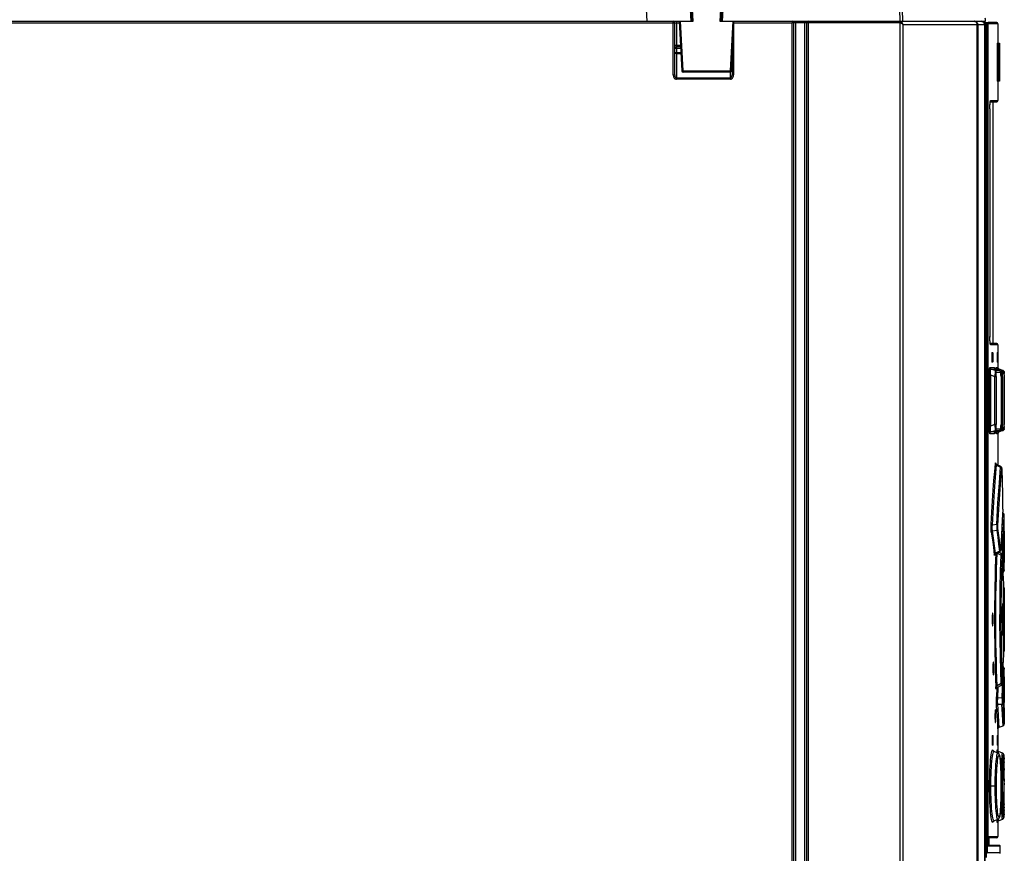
# Model space of a CAD drawing. Extents: x 0 to 420, y 0 to 297.
# Tile 15 of 47: x 179 to 210, y 178 to 204. Entities that reach past the tile are written whole.
import ezdxf

# ---------------------------------------------------------------- set-up
doc = ezdxf.new("R2010")
doc.units = 0
doc.header["$LTSCALE"] = 23.1
doc.layers.get('0').update_dxf_attribs({"linetype": 'CONTINUOUS'})
doc.layers.add('ROUNDS', color=7, linetype='CONTINUOUS')

msp = doc.modelspace()

# ---------------------------------------------------------------- linework, layer by layer
at = {"color": 9, "linetype": 'CONTINUOUS'}
for p, q in [((199.595, 210.968), (199.957, 204.067)), ((200.037, 204.067), (199.68, 210.868)), ((201.233, 210.868), (200.877, 204.067)), ((200.957, 204.067), (201.318, 210.968)), ((199.407, 204.017), (199.407, 204.067)), ((199.718, 202.507), (199.636, 204.067)), ((201.277, 204.067), (201.195, 202.507)), ((201.311, 204.017), (203.147, 204.017)), ((203.147, 204.067), (203.147, 204.017)), ((203.247, 204.017), (203.247, 204.067)), ((203.547, 204.017), (203.547, 204.067)), ((203.647, 204.017), (203.647, 204.067)), ((206.517, 204.017), (206.517, 204.067)), ((206.54, 204.064), (206.528, 204.066)), ((201.307, 203.921), (201.307, 202.387)), ((208.978, 203.981), (208.979, 203.967)), ((209.192, 203.982), (209.193, 203.967)), ((209.617, 203.987), (209.305, 203.987)), ((209.598, 202.183), (209.598, 203.383)), ((209.648, 202.183), (209.648, 203.383)), ((199.718, 202.507), (199.718, 202.467)), ((199.718, 202.507), (201.195, 202.507)), ((201.195, 202.467), (201.195, 202.507)), ((209.371, 201.508), (209.373, 201.527)), ((209.387, 201.577), (209.617, 201.577)), ((209.363, 201.366), (209.364, 201.396)), ((209.363, 201.317), (209.363, 201.351)), ((209.363, 201.317), (209.363, 201.317)), ((209.364, 201.396), (209.365, 201.424)), ((209.366, 201.437), (209.367, 201.452)), ((209.367, 201.469), (209.37, 201.492)), ((209.367, 201.452), (209.367, 201.469)), ((209.37, 201.501), (209.371, 201.508)), ((209.363, 194.141), (209.363, 194.157)), ((209.363, 194.157), (209.363, 194.157)), ((209.363, 194.137), (209.363, 194.141)), ((209.364, 194.077), (209.363, 194.103)), ((209.365, 194.061), (209.364, 194.077)), ((209.365, 194.057), (209.365, 194.061)), ((209.367, 194.004), (209.366, 194.029)), ((209.369, 193.983), (209.367, 194.004)), ((209.373, 193.946), (209.37, 193.973)), ((209.375, 193.935), (209.373, 193.946)), ((209.38, 193.909), (209.376, 193.93)), ((209.387, 193.897), (209.38, 193.909)), ((209.617, 193.897), (209.387, 193.897)), ((209.462, 193.617), (209.442, 193.617)), ((209.603, 193.617), (209.59, 193.617)), ((209.366, 193.188), (209.507, 193.188)), ((209.442, 193.397), (209.462, 193.397)), ((209.507, 193.188), (209.512, 193.165)), ((209.507, 193.188), (209.512, 193.176)), ((209.512, 193.176), (209.513, 193.164)), ((209.512, 193.165), (209.526, 193.145)), ((209.567, 193.189), (209.614, 193.189)), ((209.59, 193.397), (209.603, 193.397)), ((209.614, 193.189), (209.614, 193.176)), ((209.614, 193.189), (209.619, 193.165)), ((209.619, 193.165), (209.633, 193.145)), ((209.342, 192.953), (209.342, 191.34)), ((209.342, 192.953), (209.381, 192.953)), ((209.381, 192.953), (209.381, 191.34)), ((209.381, 192.953), (209.518, 192.904)), ((209.518, 191.389), (209.518, 192.904)), ((209.518, 192.904), (209.558, 192.904)), ((209.526, 193.145), (209.546, 193.132)), ((209.665, 193.088), (209.531, 193.088)), ((209.546, 193.132), (209.546, 193.132)), ((209.558, 192.904), (209.558, 191.389)), ((209.704, 193.032), (209.57, 193.032)), ((209.633, 193.145), (209.653, 193.132)), ((209.653, 193.132), (209.653, 193.132)), ((209.666, 193.088), (209.665, 193.088)), ((209.713, 192.92), (209.713, 192.897)), ((209.713, 192.906), (209.724, 192.902)), ((209.713, 192.897), (209.713, 192.897)), ((209.724, 191.391), (209.724, 192.902)), ((209.724, 192.902), (209.763, 192.902)), ((209.774, 193.088), (209.729, 193.088)), ((209.763, 192.902), (209.763, 191.391)), ((209.813, 193.032), (209.769, 193.032)), ((209.774, 193.088), (209.774, 193.088)), ((209.774, 193.088), (209.794, 193.075)), ((209.794, 193.075), (209.808, 193.055)), ((209.808, 193.055), (209.813, 193.032)), ((209.814, 193.009), (209.814, 193.005)), ((209.814, 192.952), (209.814, 192.94)), ((209.814, 192.932), (209.815, 192.924)), ((209.381, 191.34), (209.342, 191.34)), ((209.518, 191.389), (209.381, 191.34)), ((209.558, 191.389), (209.518, 191.389)), ((209.713, 191.396), (209.713, 191.376)), ((209.713, 191.396), (209.713, 191.396)), ((209.724, 191.391), (209.713, 191.387)), ((209.763, 191.391), (209.724, 191.391)), ((209.814, 191.34), (209.814, 191.333)), ((209.507, 191.105), (209.366, 191.105)), ((209.546, 191.161), (209.526, 191.148)), ((209.531, 191.205), (209.665, 191.205)), ((209.546, 191.161), (209.546, 191.161)), ((209.614, 191.105), (209.567, 191.105)), ((209.57, 191.262), (209.704, 191.262)), ((209.619, 191.129), (209.614, 191.105)), ((209.614, 191.116), (209.614, 191.105)), ((209.653, 191.161), (209.653, 191.161)), ((209.665, 191.205), (209.666, 191.205)), ((209.729, 191.205), (209.774, 191.205)), ((209.769, 191.261), (209.813, 191.261)), ((209.795, 191.218), (209.774, 191.205)), ((209.774, 191.205), (209.774, 191.205)), ((209.808, 191.238), (209.795, 191.218)), ((209.813, 191.261), (209.808, 191.238)), ((209.814, 191.271), (209.813, 191.261)), ((209.814, 191.298), (209.814, 191.285)), ((209.576, 190.115), (209.699, 190.052)), ((209.661, 189.564), (209.699, 190.052)), ((209.743, 189.999), (209.743, 190.001)), ((209.744, 189.977), (209.744, 189.985)), ((209.744, 189.977), (209.744, 189.979)), ((209.617, 188.935), (209.661, 189.564)), ((209.765, 189.216), (209.765, 189.212)), ((209.577, 188.252), (209.617, 188.935)), ((209.774, 188.836), (209.774, 188.835)), ((209.774, 188.836), (209.774, 188.835)), ((209.772, 188.729), (209.752, 188.386)), ((209.763, 188.358), (209.775, 188.58)), ((209.773, 188.733), (209.773, 188.734)), ((209.773, 188.733), (209.773, 188.729)), ((209.775, 188.58), (209.777, 188.608)), ((209.803, 188.307), (209.815, 188.524)), ((209.815, 188.524), (209.817, 188.552)), ((209.577, 188.252), (209.441, 188.234)), ((209.752, 188.386), (209.729, 187.938)), ((209.75, 188.094), (209.763, 188.358)), ((209.789, 188.047), (209.803, 188.307)), ((209.447, 188.056), (209.579, 188.072)), ((209.649, 187.9), (209.618, 188.12)), ((209.729, 187.938), (209.709, 187.485)), ((209.742, 187.93), (209.729, 187.93)), ((209.742, 187.93), (209.75, 188.094)), ((209.781, 187.886), (209.789, 188.047)), ((209.72, 187.735), (209.742, 187.734)), ((209.516, 187.368), (209.514, 187.321)), ((209.664, 187.41), (209.54, 187.349)), ((209.59, 187.354), (209.716, 187.283)), ((209.709, 187.485), (209.708, 187.463)), ((209.709, 187.482), (209.709, 187.485)), ((209.759, 187.275), (209.761, 187.256)), ((209.761, 187.256), (209.761, 187.259)), ((209.817, 187.081), (209.816, 187.056)), ((209.774, 186.947), (209.774, 186.94)), ((209.808, 186.804), (209.809, 186.814)), ((209.808, 186.812), (209.809, 186.813)), ((209.785, 186.624), (209.795, 186.309)), ((209.795, 186.31), (209.795, 186.309)), ((209.795, 186.215), (209.795, 186.219)), ((209.795, 186.215), (209.795, 186.214)), ((209.796, 186.247), (209.796, 186.249)), ((209.812, 185.921), (209.815, 186.139)), ((209.815, 186.139), (209.817, 186.252)), ((209.81, 185.725), (209.812, 185.921)), ((209.772, 185.727), (209.768, 185.727)), ((209.808, 185.501), (209.81, 185.725)), ((209.808, 185.267), (209.808, 185.501)), ((209.787, 185.267), (209.808, 185.267)), ((209.768, 184.807), (209.772, 184.807)), ((209.788, 184.979), (209.788, 184.956)), ((209.795, 184.224), (209.785, 183.909)), ((209.795, 184.319), (209.795, 184.318)), ((209.795, 184.3), (209.795, 184.318)), ((209.795, 184.224), (209.795, 184.227)), ((209.795, 184.224), (209.795, 184.223)), ((209.796, 184.285), (209.796, 184.287)), ((209.716, 183.25), (209.703, 183.659)), ((209.774, 183.593), (209.774, 183.587)), ((209.808, 183.731), (209.807, 183.727)), ((209.807, 183.727), (209.807, 183.709)), ((209.809, 183.719), (209.808, 183.73)), ((209.809, 183.72), (209.808, 183.721)), ((209.757, 183.262), (209.755, 183.283)), ((209.761, 183.274), (209.761, 183.277)), ((209.816, 183.459), (209.816, 183.454)), ((209.816, 183.454), (209.817, 183.452)), ((209.553, 183.102), (209.551, 183.144)), ((209.586, 183.123), (209.576, 182.834)), ((209.716, 183.25), (209.59, 183.179)), ((209.752, 183.115), (209.742, 182.799)), ((209.755, 183.234), (209.752, 183.115)), ((209.742, 182.799), (209.615, 182.795)), ((209.789, 182.488), (209.781, 182.647)), ((209.616, 182.6), (209.742, 182.603)), ((209.796, 182.346), (209.789, 182.488)), ((209.808, 182.13), (209.796, 182.346)), ((209.656, 181.881), (209.647, 182.027)), ((209.777, 181.925), (209.769, 182.076)), ((209.817, 181.981), (209.808, 182.13)), ((209.471, 181.577), (209.451, 181.577)), ((209.604, 181.577), (209.591, 181.577)), ((209.451, 181.357), (209.471, 181.357)), ((209.591, 181.357), (209.604, 181.357)), ((209.608, 181.075), (209.608, 181.07)), ((209.628, 181.062), (209.628, 181.07)), ((209.81, 180.837), (209.81, 180.836)), ((209.811, 180.795), (209.811, 180.772)), ((209.713, 180.484), (209.713, 180.483)), ((209.813, 180.585), (209.813, 180.528)), ((209.716, 180.381), (209.716, 180.375)), ((209.718, 180.268), (209.718, 180.26)), ((209.814, 180.26), (209.815, 180.172)), ((209.569, 180.027), (209.354, 180.027)), ((209.719, 180.144), (209.719, 180.144)), ((209.719, 179.908), (209.719, 179.908)), ((209.764, 180.027), (209.72, 180.027)), ((209.815, 180.12), (209.815, 180.066)), ((209.811, 179.288), (209.811, 179.258)), ((209.812, 179.372), (209.812, 179.344)), ((209.813, 179.467), (209.813, 179.451)), ((209.608, 178.978), (209.606, 178.933)), ((209.608, 178.983), (209.608, 178.978)), ((209.628, 178.987), (209.628, 178.991)), ((209.81, 179.216), (209.809, 179.205)), ((209.305, 178.447), (209.617, 178.447))]:
    msp.add_line(p, q, dxfattribs=at)
at = {"color": 7, "linetype": 'CONTINUOUS'}
for p, q in [((199.997, 204.067), (199.632, 211.029)), ((201.282, 211.029), (200.917, 204.067)), ((198.314, 209.067), (198.577, 204.067)), ((206.4, 208.144), (206.53, 204.067)), ((206.628, 204.067), (206.498, 208.129)), ((160.971, 204.067), (200.037, 204.067)), ((199.596, 204.067), (199.678, 202.505)), ((200.877, 204.067), (209.224, 204.067)), ((201.286, 203.464), (201.311, 204.017)), ((201.317, 204.055), (201.317, 204.067)), ((209.216, 204.027), (209.216, 204.067)), ((209.577, 204.027), (209.305, 204.027)), ((209.617, 203.987), (209.617, 203.383)), ((201.286, 203.464), (201.235, 202.505)), ((209.596, 203.383), (209.596, 202.183)), ((209.596, 203.383), (209.667, 203.383)), ((209.667, 203.383), (209.667, 202.183)), ((201.257, 202.908), (201.257, 202.387)), ((201.195, 202.467), (199.718, 202.467)), ((209.667, 202.183), (209.596, 202.183)), ((209.617, 202.183), (209.617, 201.577)), ((209.375, 201.537), (209.577, 201.537)), ((209.467, 193.937), (209.467, 201.537)), ((209.363, 201.317), (209.363, 194.137)), ((209.577, 193.937), (209.375, 193.937)), ((209.617, 193.897), (209.617, 193.171)), ((209.423, 193.617), (209.423, 193.397)), ((209.426, 193.657), (209.459, 193.657)), ((209.442, 193.617), (209.442, 193.397)), ((209.462, 193.397), (209.462, 193.617)), ((209.59, 193.617), (209.59, 193.397)), ((209.592, 193.657), (209.603, 193.657)), ((209.603, 193.397), (209.603, 193.617)), ((209.459, 193.357), (209.426, 193.357)), ((209.603, 193.357), (209.592, 193.357)), ((209.405, 193.132), (209.546, 193.132)), ((209.531, 193.088), (209.405, 193.132)), ((209.666, 193.088), (209.547, 193.132)), ((209.606, 193.132), (209.653, 193.132)), ((209.729, 193.088), (209.606, 193.132)), ((209.774, 193.088), (209.653, 193.132)), ((209.713, 192.903), (209.713, 191.396)), ((209.814, 193.022), (209.814, 193.027)), ((209.814, 193.016), (209.814, 193.022)), ((209.814, 193.005), (209.814, 193.016)), ((209.814, 192.986), (209.814, 193.005)), ((209.814, 192.94), (209.814, 192.986)), ((209.814, 192.94), (209.815, 191.393)), ((209.814, 191.333), (209.815, 191.393)), ((209.814, 191.3), (209.814, 191.333)), ((209.405, 191.161), (209.531, 191.205)), ((209.546, 191.161), (209.405, 191.161)), ((209.666, 191.205), (209.547, 191.161)), ((209.606, 191.161), (209.729, 191.205)), ((209.653, 191.161), (209.606, 191.161)), ((209.614, 191.111), (209.614, 191.112)), ((209.617, 191.122), (209.617, 190.116)), ((209.774, 191.205), (209.653, 191.161)), ((209.814, 191.269), (209.814, 191.282)), ((209.708, 190.07), (209.574, 190.138)), ((209.744, 189.985), (209.743, 189.999)), ((209.755, 189.601), (209.744, 189.985)), ((209.765, 189.212), (209.755, 189.601)), ((209.774, 188.835), (209.765, 189.212)), ((209.774, 188.816), (209.774, 188.835)), ((209.777, 188.608), (209.766, 188.612)), ((209.773, 188.734), (209.773, 188.746)), ((209.773, 188.729), (209.773, 188.734)), ((209.817, 188.045), (209.817, 188.549)), ((209.511, 187.296), (209.511, 187.295)), ((209.54, 187.329), (209.672, 187.395)), ((209.727, 187.332), (209.642, 187.38)), ((209.709, 187.475), (209.71, 187.485)), ((209.709, 187.468), (209.709, 187.475)), ((209.814, 187.575), (209.814, 187.547)), ((209.815, 187.507), (209.817, 187.507)), ((209.817, 187.507), (209.817, 187.081)), ((209.76, 187.27), (209.76, 187.275)), ((209.76, 187.264), (209.76, 187.27)), ((209.761, 187.259), (209.76, 187.264)), ((209.774, 186.947), (209.761, 187.259)), ((209.808, 186.808), (209.815, 187.028)), ((209.814, 186.995), (209.816, 187.074)), ((209.785, 186.623), (209.774, 186.947)), ((209.808, 186.805), (209.808, 186.808)), ((209.808, 186.803), (209.808, 186.806)), ((209.808, 186.801), (209.808, 186.804)), ((209.795, 186.31), (209.785, 186.623)), ((209.795, 186.309), (209.795, 186.31)), ((209.795, 186.294), (209.795, 186.309)), ((209.817, 186.252), (209.817, 184.281)), ((209.772, 185.727), (209.772, 185.745)), ((209.451, 185.466), (209.448, 185.463)), ((209.772, 184.807), (209.772, 185.727)), ((209.752, 185.369), (209.752, 185.164)), ((209.808, 185.033), (209.808, 185.267)), ((209.772, 184.788), (209.772, 184.807)), ((209.81, 184.809), (209.808, 185.033)), ((209.812, 184.613), (209.81, 184.809)), ((209.814, 184.456), (209.812, 184.613)), ((209.795, 184.227), (209.795, 184.24)), ((209.795, 184.223), (209.795, 184.227)), ((209.817, 184.281), (209.814, 184.456)), ((209.472, 183.925), (209.47, 183.922)), ((209.761, 183.274), (209.774, 183.587)), ((209.808, 183.727), (209.808, 183.73)), ((209.808, 183.721), (209.808, 183.727)), ((209.81, 183.657), (209.808, 183.721)), ((209.816, 183.459), (209.81, 183.657)), ((209.759, 183.256), (209.76, 183.265)), ((209.76, 183.265), (209.761, 183.274)), ((209.817, 183.452), (209.817, 183.027)), ((209.589, 183.125), (209.727, 183.201)), ((209.815, 183.027), (209.814, 183.021)), ((209.814, 182.987), (209.814, 182.958)), ((209.815, 183.027), (209.817, 183.027)), ((209.817, 182.487), (209.816, 182.652)), ((209.534, 182.426), (209.532, 182.423)), ((209.817, 182.487), (209.817, 181.984)), ((209.532, 182.029), (209.534, 182.026)), ((209.617, 181.825), (209.617, 181.126)), ((209.656, 181.881), (209.777, 181.925)), ((209.433, 181.577), (209.433, 181.357)), ((209.436, 181.617), (209.468, 181.617)), ((209.451, 181.577), (209.451, 181.357)), ((209.471, 181.357), (209.471, 181.577)), ((209.591, 181.577), (209.591, 181.357)), ((209.592, 181.617), (209.603, 181.617)), ((209.604, 181.357), (209.604, 181.577)), ((209.468, 181.317), (209.436, 181.317)), ((209.616, 181.067), (209.495, 181.112)), ((209.603, 181.317), (209.592, 181.317)), ((209.759, 181.068), (209.638, 181.112)), ((209.808, 180.903), (209.807, 180.93)), ((209.809, 180.872), (209.808, 180.903)), ((209.81, 180.836), (209.809, 180.872)), ((209.811, 180.772), (209.81, 180.836)), ((209.716, 180.381), (209.713, 180.484)), ((209.812, 180.693), (209.811, 180.772)), ((209.813, 180.528), (209.812, 180.693)), ((209.815, 180.172), (209.813, 180.528)), ((209.718, 180.268), (209.716, 180.381)), ((209.719, 180.144), (209.718, 180.268)), ((209.814, 179.69), (209.815, 180.172)), ((209.718, 179.784), (209.719, 179.908)), ((209.72, 180.027), (209.719, 180.144)), ((209.719, 179.908), (209.72, 180.027)), ((209.716, 179.671), (209.718, 179.784)), ((209.813, 179.451), (209.814, 179.69)), ((209.809, 179.205), (209.811, 179.258)), ((209.811, 179.258), (209.812, 179.344)), ((209.812, 179.344), (209.813, 179.451)), ((209.495, 178.941), (209.616, 178.986)), ((209.617, 178.927), (209.617, 178.447)), ((209.638, 178.941), (209.759, 178.985)), ((209.807, 179.126), (209.808, 179.149)), ((209.808, 179.149), (209.809, 179.175)), ((209.809, 179.175), (209.809, 179.205)), ((209.602, 178.904), (209.603, 178.906)), ((209.603, 178.904), (209.602, 178.904)), ((209.602, 178.904), (209.603, 178.904)), ((209.577, 178.407), (209.305, 178.407)), ((209.691, 177.937), (209.691, 178.137))]:
    msp.add_line(p, q, dxfattribs=at)
for points in [[(201.311, 204.017), (201.312, 204.026), (201.313, 204.034), (201.315, 204.042), (201.316, 204.049), (201.317, 204.055)], [(209.224, 204.067), (209.223, 204.1), (209.221, 204.133), (209.219, 204.167)], [(209.363, 201.317), (209.363, 201.335), (209.363, 201.351), (209.363, 201.366), (209.364, 201.382), (209.364, 201.396), (209.365, 201.41), (209.365, 201.424), (209.366, 201.437), (209.366, 201.449), (209.367, 201.461), (209.368, 201.472), (209.369, 201.482), (209.37, 201.492), (209.37, 201.501), (209.371, 201.509), (209.372, 201.517), (209.373, 201.524), (209.374, 201.53), (209.375, 201.536), (209.376, 201.541), (209.376, 201.545), (209.377, 201.549), (209.378, 201.552), (209.379, 201.554), (209.379, 201.555), (209.379, 201.555)], [(209.379, 193.918), (209.379, 193.918), (209.379, 193.918), (209.378, 193.92), (209.378, 193.923), (209.377, 193.926), (209.376, 193.93), (209.375, 193.935), (209.374, 193.941), (209.373, 193.948), (209.372, 193.956), (209.371, 193.964), (209.37, 193.973), (209.369, 193.983), (209.369, 193.993), (209.368, 194.004), (209.367, 194.016), (209.366, 194.029), (209.365, 194.042), (209.365, 194.057), (209.364, 194.072), (209.364, 194.087), (209.363, 194.103), (209.363, 194.12), (209.363, 194.137)], [(209.426, 193.657), (209.425, 193.651), (209.423, 193.637), (209.423, 193.617)], [(209.442, 193.617), (209.442, 193.636), (209.441, 193.651), (209.439, 193.657)], [(209.462, 193.617), (209.462, 193.637), (209.461, 193.651), (209.459, 193.657)], [(209.592, 193.657), (209.591, 193.651), (209.591, 193.637), (209.59, 193.617)], [(209.603, 193.617), (209.603, 193.637), (209.603, 193.651), (209.603, 193.657)], [(209.423, 193.397), (209.423, 193.376), (209.425, 193.362), (209.426, 193.357)], [(209.439, 193.357), (209.441, 193.362), (209.442, 193.377), (209.442, 193.397)], [(209.459, 193.357), (209.461, 193.362), (209.462, 193.376), (209.462, 193.397)], [(209.546, 193.132), (209.538, 193.136), (209.529, 193.142), (209.523, 193.148), (209.518, 193.155), (209.515, 193.16), (209.514, 193.163), (209.513, 193.166), (209.513, 193.166)], [(209.59, 193.397), (209.591, 193.376), (209.591, 193.362), (209.592, 193.357)], [(209.603, 193.357), (209.603, 193.362), (209.603, 193.376), (209.603, 193.397)], [(209.617, 193.17), (209.615, 193.174), (209.615, 193.178), (209.614, 193.18), (209.614, 193.181), (209.614, 193.182), (209.614, 193.182)], [(209.653, 193.132), (209.649, 193.134), (209.642, 193.138), (209.635, 193.142), (209.63, 193.148), (209.625, 193.153), (209.622, 193.159), (209.619, 193.164), (209.617, 193.17)], [(209.702, 193.05), (209.7, 193.057), (209.695, 193.064), (209.69, 193.072), (209.682, 193.079), (209.672, 193.085), (209.666, 193.088)], [(209.706, 193.037), (209.704, 193.043), (209.702, 193.05)], [(209.709, 193.009), (209.709, 193.017), (209.708, 193.024), (209.707, 193.031), (209.706, 193.037)], [(209.713, 192.903), (209.713, 192.92), (209.712, 192.936), (209.712, 192.951), (209.712, 192.965), (209.711, 192.978), (209.711, 192.989), (209.71, 193), (209.709, 193.009)], [(209.81, 193.05), (209.809, 193.055), (209.806, 193.06), (209.803, 193.065), (209.8, 193.07), (209.795, 193.074), (209.791, 193.079), (209.785, 193.082), (209.779, 193.086), (209.774, 193.088)], [(209.813, 193.038), (209.812, 193.042), (209.812, 193.046), (209.81, 193.05)], [(209.814, 193.027), (209.814, 193.029), (209.814, 193.031), (209.813, 193.032), (209.813, 193.034), (209.813, 193.036), (209.813, 193.038)], [(209.709, 191.281), (209.71, 191.289), (209.71, 191.298), (209.711, 191.309), (209.711, 191.32), (209.712, 191.333), (209.712, 191.346), (209.712, 191.36), (209.713, 191.376), (209.713, 191.396)], [(209.513, 191.127), (209.512, 191.126), (209.513, 191.127), (209.513, 191.128), (209.514, 191.131), (209.516, 191.135), (209.519, 191.14), (209.524, 191.146), (209.53, 191.152), (209.539, 191.157), (209.546, 191.161)], [(209.614, 191.112), (209.615, 191.114), (209.615, 191.117), (209.616, 191.121), (209.618, 191.125)], [(209.617, 191.122), (209.617, 191.124), (209.619, 191.129), (209.621, 191.134), (209.625, 191.139), (209.629, 191.144), (209.633, 191.149), (209.638, 191.153), (209.644, 191.157), (209.651, 191.16), (209.653, 191.161)], [(209.618, 191.125), (209.62, 191.131), (209.623, 191.136), (209.626, 191.142), (209.631, 191.147), (209.636, 191.152), (209.643, 191.156), (209.65, 191.16), (209.653, 191.161)], [(209.666, 191.205), (209.671, 191.208), (209.681, 191.214), (209.689, 191.221), (209.695, 191.228), (209.699, 191.235), (209.702, 191.242)], [(209.702, 191.242), (209.704, 191.249), (209.706, 191.255), (209.707, 191.261), (209.708, 191.267)], [(209.708, 191.267), (209.708, 191.273), (209.709, 191.281)], [(209.774, 191.205), (209.779, 191.207), (209.784, 191.21), (209.789, 191.213), (209.794, 191.217), (209.798, 191.222), (209.802, 191.226), (209.805, 191.231), (209.808, 191.236), (209.81, 191.241)], [(209.81, 191.241), (209.811, 191.246), (209.812, 191.25), (209.813, 191.254), (209.813, 191.256), (209.813, 191.258), (209.813, 191.26), (209.813, 191.261), (209.814, 191.263), (209.814, 191.265), (209.814, 191.267), (209.814, 191.269)], [(209.814, 191.282), (209.814, 191.285), (209.814, 191.3)], [(209.557, 190.152), (209.552, 190.158), (209.549, 190.163), (209.547, 190.168), (209.546, 190.171), (209.545, 190.173), (209.545, 190.174)], [(209.574, 190.138), (209.569, 190.141), (209.562, 190.146), (209.557, 190.152)], [(209.741, 190.023), (209.74, 190.028), (209.739, 190.033), (209.737, 190.039), (209.734, 190.045), (209.73, 190.051), (209.724, 190.057), (209.718, 190.063), (209.711, 190.068), (209.708, 190.07)], [(209.743, 189.999), (209.743, 190.005), (209.743, 190.01), (209.742, 190.015), (209.742, 190.019), (209.741, 190.023)], [(209.773, 188.746), (209.774, 188.759), (209.774, 188.773), (209.774, 188.787), (209.774, 188.802), (209.774, 188.816)], [(209.817, 188.552), (209.816, 188.56), (209.814, 188.57), (209.809, 188.58), (209.804, 188.589), (209.796, 188.597), (209.787, 188.603), (209.777, 188.608)], [(209.817, 188.045), (209.816, 187.881), (209.816, 187.728), (209.814, 187.575)], [(209.511, 187.295), (209.511, 187.297), (209.512, 187.3), (209.514, 187.304), (209.517, 187.309), (209.521, 187.315), (209.527, 187.321), (209.534, 187.326), (209.54, 187.329)], [(209.672, 187.395), (209.677, 187.398), (209.685, 187.403), (209.691, 187.41), (209.696, 187.416), (209.7, 187.423), (209.703, 187.429), (209.705, 187.435), (209.706, 187.44)], [(209.706, 187.44), (209.707, 187.445), (209.707, 187.45), (209.708, 187.455), (209.708, 187.461), (209.709, 187.468)], [(209.76, 187.275), (209.759, 187.279), (209.759, 187.284), (209.758, 187.288), (209.757, 187.293), (209.756, 187.298), (209.754, 187.303), (209.751, 187.309), (209.747, 187.315), (209.742, 187.321), (209.736, 187.327), (209.729, 187.332), (209.727, 187.332)], [(209.814, 187.547), (209.814, 187.526), (209.814, 187.512), (209.815, 187.507)], [(209.781, 186.752), (209.785, 186.755), (209.789, 186.759), (209.793, 186.763), (209.797, 186.768), (209.8, 186.772), (209.802, 186.777), (209.804, 186.782), (209.806, 186.787), (209.807, 186.791), (209.807, 186.794), (209.808, 186.797), (209.808, 186.799), (209.808, 186.802)], [(209.781, 186.752), (209.785, 186.755), (209.79, 186.759), (209.794, 186.763), (209.797, 186.768), (209.8, 186.773), (209.803, 186.778), (209.805, 186.783), (209.806, 186.787), (209.807, 186.791), (209.807, 186.795), (209.808, 186.797), (209.808, 186.8)], [(209.79, 185.836), (209.793, 186.102), (209.795, 186.219)], [(209.804, 186.288), (209.803, 186.289), (209.802, 186.291), (209.801, 186.292), (209.8, 186.293), (209.799, 186.294), (209.797, 186.296), (209.796, 186.297), (209.795, 186.297)], [(209.795, 186.219), (209.795, 186.233), (209.796, 186.249), (209.796, 186.264), (209.795, 186.279), (209.795, 186.294)], [(209.817, 186.252), (209.817, 186.253), (209.816, 186.254), (209.816, 186.255), (209.816, 186.256), (209.816, 186.257), (209.816, 186.258), (209.816, 186.259), (209.816, 186.26), (209.816, 186.262), (209.815, 186.263), (209.815, 186.264), (209.815, 186.265), (209.815, 186.266), (209.814, 186.268), (209.814, 186.269), (209.814, 186.27), (209.813, 186.271), (209.813, 186.273), (209.812, 186.274), (209.812, 186.275), (209.811, 186.276), (209.811, 186.278), (209.81, 186.279), (209.809, 186.28), (209.809, 186.281), (209.808, 186.283), (209.807, 186.284), (209.806, 186.285), (209.805, 186.287), (209.804, 186.288)], [(209.748, 185.295), (209.756, 185.448), (209.763, 185.601), (209.769, 185.755)], [(209.77, 185.766), (209.77, 185.765), (209.769, 185.755)], [(209.772, 185.745), (209.771, 185.759), (209.77, 185.766), (209.77, 185.766)], [(209.792, 184.563), (209.79, 184.698), (209.789, 184.837), (209.788, 184.979), (209.787, 185.123), (209.787, 185.267), (209.787, 185.412), (209.788, 185.555), (209.789, 185.697), (209.79, 185.836)], [(209.448, 185.463), (209.443, 185.44), (209.439, 185.395), (209.436, 185.335), (209.435, 185.267)], [(209.466, 185.267), (209.465, 185.335), (209.463, 185.394), (209.459, 185.439), (209.454, 185.463), (209.451, 185.466)], [(209.435, 185.267), (209.436, 185.198), (209.439, 185.139), (209.443, 185.094)], [(209.446, 185.266), (209.445, 185.334), (209.443, 185.395), (209.441, 185.414)], [(209.441, 185.119), (209.443, 185.138), (209.445, 185.198), (209.446, 185.267)], [(209.451, 185.067), (209.454, 185.07), (209.459, 185.093), (209.463, 185.138), (209.465, 185.198), (209.466, 185.267)], [(209.748, 185.295), (209.748, 185.287), (209.748, 185.277), (209.748, 185.267)], [(209.748, 185.267), (209.748, 185.256), (209.748, 185.247), (209.748, 185.238)], [(209.748, 185.238), (209.756, 185.085), (209.763, 184.932), (209.769, 184.778)], [(209.443, 185.094), (209.448, 185.07), (209.451, 185.067)], [(209.769, 184.778), (209.77, 184.768), (209.77, 184.767)], [(209.77, 184.767), (209.77, 184.767), (209.771, 184.774), (209.772, 184.788)], [(209.795, 184.24), (209.795, 184.255), (209.796, 184.27), (209.796, 184.285), (209.795, 184.3), (209.792, 184.563)], [(209.774, 183.587), (209.785, 183.91), (209.795, 184.223)], [(209.795, 184.236), (209.797, 184.237), (209.798, 184.238), (209.8, 184.24), (209.802, 184.242), (209.803, 184.244), (209.804, 184.245)], [(209.804, 184.245), (209.806, 184.247), (209.807, 184.249), (209.808, 184.251), (209.809, 184.253), (209.81, 184.255), (209.811, 184.256), (209.812, 184.258), (209.813, 184.26), (209.813, 184.262), (209.814, 184.264), (209.814, 184.266), (209.815, 184.268), (209.815, 184.269), (209.816, 184.271), (209.816, 184.273), (209.816, 184.275), (209.816, 184.276), (209.816, 184.278), (209.816, 184.279), (209.817, 184.28), (209.817, 184.281)], [(209.47, 183.922), (209.465, 183.899), (209.461, 183.854), (209.459, 183.794), (209.458, 183.726)], [(209.486, 183.726), (209.486, 183.794), (209.483, 183.854), (209.48, 183.898), (209.475, 183.922), (209.472, 183.925)], [(209.458, 183.726), (209.459, 183.657), (209.461, 183.598), (209.465, 183.553)], [(209.466, 183.725), (209.466, 183.793), (209.463, 183.854), (209.462, 183.866)], [(209.462, 183.585), (209.463, 183.597), (209.466, 183.657), (209.466, 183.726)], [(209.472, 183.526), (209.475, 183.529), (209.479, 183.552), (209.483, 183.597), (209.486, 183.657), (209.486, 183.726)], [(209.807, 183.739), (209.807, 183.742), (209.806, 183.745), (209.805, 183.749), (209.803, 183.754), (209.801, 183.758), (209.799, 183.763), (209.796, 183.767), (209.792, 183.771), (209.788, 183.775), (209.784, 183.779), (209.781, 183.781)], [(209.808, 183.73), (209.808, 183.732), (209.808, 183.734), (209.808, 183.736), (209.807, 183.739)], [(209.465, 183.553), (209.47, 183.529), (209.472, 183.526)], [(209.727, 183.201), (209.729, 183.201), (209.735, 183.206), (209.741, 183.212), (209.747, 183.217), (209.751, 183.224), (209.754, 183.23), (209.756, 183.236), (209.757, 183.241), (209.758, 183.245), (209.759, 183.249), (209.759, 183.253), (209.759, 183.256)], [(209.561, 183.088), (209.561, 183.088), (209.561, 183.089), (209.561, 183.09), (209.562, 183.093), (209.564, 183.097), (209.566, 183.102), (209.569, 183.107), (209.574, 183.113)], [(209.574, 183.113), (209.579, 183.118), (209.586, 183.123), (209.589, 183.125)], [(209.814, 183.021), (209.814, 183.007), (209.814, 182.987)], [(209.814, 182.958), (209.816, 182.805), (209.816, 182.652)], [(209.532, 182.423), (209.528, 182.399), (209.525, 182.354), (209.523, 182.294), (209.523, 182.226)], [(209.544, 182.226), (209.544, 182.294), (209.542, 182.354), (209.539, 182.399), (209.536, 182.423), (209.534, 182.426)], [(209.523, 182.226), (209.523, 182.158), (209.525, 182.098), (209.528, 182.053), (209.532, 182.029)], [(209.534, 182.026), (209.536, 182.029), (209.539, 182.053), (209.542, 182.098), (209.544, 182.158), (209.544, 182.226)], [(209.617, 181.825), (209.617, 181.828), (209.617, 181.834), (209.619, 181.841)], [(209.619, 181.841), (209.621, 181.847), (209.624, 181.853), (209.628, 181.859), (209.632, 181.865), (209.638, 181.87), (209.644, 181.875), (209.652, 181.879), (209.656, 181.881)], [(209.777, 181.925), (209.787, 181.93), (209.796, 181.936), (209.804, 181.944), (209.809, 181.953), (209.814, 181.963), (209.816, 181.973), (209.817, 181.981)], [(209.436, 181.617), (209.435, 181.611), (209.433, 181.597), (209.433, 181.577)], [(209.451, 181.577), (209.451, 181.596), (209.45, 181.611), (209.448, 181.617)], [(209.471, 181.577), (209.471, 181.597), (209.47, 181.611), (209.468, 181.617)], [(209.592, 181.617), (209.592, 181.611), (209.591, 181.597), (209.591, 181.577)], [(209.604, 181.577), (209.604, 181.597), (209.603, 181.611), (209.603, 181.617)], [(209.433, 181.357), (209.433, 181.336), (209.435, 181.322), (209.436, 181.317)], [(209.448, 181.317), (209.45, 181.322), (209.451, 181.337), (209.451, 181.357)], [(209.468, 181.317), (209.47, 181.322), (209.471, 181.336), (209.471, 181.357)], [(209.495, 181.112), (209.491, 181.113), (209.481, 181.119), (209.475, 181.125), (209.472, 181.128), (209.472, 181.129)], [(209.591, 181.357), (209.591, 181.336), (209.592, 181.322), (209.592, 181.317)], [(209.638, 181.112), (209.627, 181.117), (209.619, 181.123), (209.612, 181.13), (209.608, 181.136), (209.605, 181.141), (209.604, 181.145), (209.603, 181.147), (209.603, 181.149), (209.602, 181.149)], [(209.603, 181.317), (209.603, 181.322), (209.604, 181.336), (209.604, 181.357)], [(209.713, 180.484), (209.712, 180.531), (209.71, 180.576), (209.708, 180.619), (209.706, 180.659), (209.704, 180.696), (209.702, 180.731), (209.7, 180.764), (209.697, 180.794), (209.695, 180.823), (209.692, 180.849), (209.69, 180.873), (209.687, 180.895), (209.685, 180.916), (209.682, 180.934), (209.679, 180.951), (209.676, 180.966), (209.674, 180.98), (209.67, 180.992), (209.667, 181.003), (209.664, 181.014), (209.66, 181.023), (209.655, 181.032), (209.649, 181.042), (209.641, 181.051), (209.63, 181.06), (209.616, 181.067)], [(209.807, 180.93), (209.806, 180.941), (209.806, 180.952), (209.805, 180.962), (209.805, 180.971), (209.804, 180.979), (209.804, 180.986), (209.803, 180.992), (209.802, 180.998), (209.802, 181.003), (209.801, 181.008), (209.801, 181.012), (209.8, 181.016), (209.799, 181.02), (209.798, 181.025), (209.796, 181.029), (209.794, 181.035), (209.791, 181.042), (209.785, 181.049), (209.778, 181.057), (209.769, 181.063), (209.759, 181.068)], [(209.616, 178.986), (209.63, 178.993), (209.641, 179.002), (209.649, 179.011), (209.655, 179.02), (209.66, 179.03), (209.664, 179.039), (209.667, 179.049), (209.67, 179.061), (209.673, 179.073), (209.676, 179.087), (209.679, 179.102), (209.682, 179.118), (209.685, 179.137), (209.687, 179.157), (209.69, 179.179), (209.692, 179.204), (209.695, 179.23), (209.697, 179.258), (209.699, 179.289), (209.702, 179.321), (209.704, 179.356), (209.706, 179.394), (209.708, 179.434), (209.71, 179.476), (209.712, 179.521), (209.713, 179.568), (209.716, 179.671)], [(209.472, 178.925), (209.472, 178.924), (209.472, 178.925), (209.475, 178.928), (209.481, 178.934), (209.491, 178.94), (209.495, 178.941)], [(209.603, 178.906), (209.604, 178.908), (209.605, 178.912), (209.608, 178.917), (209.613, 178.923), (209.619, 178.93)], [(209.619, 178.93), (209.627, 178.936), (209.638, 178.941)], [(209.759, 178.985), (209.769, 178.99), (209.778, 178.996), (209.785, 179.004), (209.791, 179.012), (209.794, 179.018), (209.796, 179.024), (209.798, 179.028), (209.799, 179.032), (209.8, 179.036), (209.8, 179.04), (209.801, 179.044), (209.802, 179.048), (209.802, 179.052), (209.803, 179.057), (209.803, 179.062), (209.804, 179.068), (209.804, 179.074), (209.805, 179.081), (209.805, 179.088), (209.806, 179.097), (209.806, 179.105), (209.807, 179.126)]]:
    msp.add_lwpolyline(points, dxfattribs=at)
at = {"color": 9, "linetype": 'CONTINUOUS'}
for points in [[(208.962, 203.995), (208.957, 204.009), (208.95, 204.023), (208.941, 204.035), (208.93, 204.045), (208.917, 204.054), (208.903, 204.061), (208.888, 204.065), (208.881, 204.066)], [(208.892, 204.065), (208.909, 204.061), (208.924, 204.054), (208.939, 204.046), (208.951, 204.035), (208.961, 204.023), (208.969, 204.01), (208.974, 203.996), (208.978, 203.981)], [(208.967, 203.967), (208.966, 203.981), (208.962, 203.995)], [(209.093, 204.067), (209.109, 204.065), (209.124, 204.062), (209.138, 204.056), (209.152, 204.047), (209.164, 204.037), (209.174, 204.025), (209.182, 204.012), (209.188, 203.997), (209.192, 203.982)], [(199.678, 202.505), (199.679, 202.505), (199.684, 202.505), (199.691, 202.506), (199.703, 202.507), (199.718, 202.507)], [(201.195, 202.507), (201.21, 202.507), (201.222, 202.506), (201.23, 202.505), (201.234, 202.505), (201.235, 202.505)], [(209.373, 201.527), (209.38, 201.564), (209.387, 201.577)], [(209.387, 201.577), (209.381, 201.556), (209.378, 201.553)], [(209.378, 193.92), (209.382, 193.916), (209.387, 193.897)], [(209.342, 192.953), (209.343, 193.029), (209.346, 193.094), (209.352, 193.145), (209.358, 193.177), (209.366, 193.188)], [(209.405, 193.132), (209.384, 193.145), (209.371, 193.165), (209.366, 193.188)], [(209.56, 193.127), (209.561, 193.144), (209.564, 193.177), (209.567, 193.189)], [(209.606, 193.132), (209.586, 193.145), (209.572, 193.164), (209.567, 193.189)], [(209.381, 192.953), (209.379, 192.987), (209.378, 193.018), (209.378, 193.046), (209.38, 193.071), (209.383, 193.092), (209.386, 193.109), (209.391, 193.122), (209.397, 193.13), (209.405, 193.132)], [(209.531, 193.088), (209.531, 193.077), (209.53, 193.05), (209.527, 193.01), (209.523, 192.96), (209.518, 192.904)], [(209.57, 193.031), (209.565, 193.055), (209.552, 193.075), (209.531, 193.088)], [(209.558, 192.904), (209.559, 192.955), (209.561, 192.995), (209.565, 193.022), (209.57, 193.032)], [(209.596, 193.114), (209.599, 193.125), (209.606, 193.132)], [(209.665, 193.088), (209.686, 193.075), (209.699, 193.055), (209.704, 193.032)], [(209.704, 193.032), (209.708, 193.021), (209.71, 192.993), (209.712, 192.95), (209.712, 192.936)], [(209.729, 193.088), (209.732, 193.077), (209.733, 193.05), (209.731, 193.009), (209.728, 192.959), (209.724, 192.902)], [(209.769, 193.032), (209.764, 193.055), (209.75, 193.075), (209.729, 193.088)], [(209.763, 192.902), (209.764, 192.954), (209.765, 192.995), (209.767, 193.022), (209.769, 193.032)], [(209.814, 193.031), (209.814, 193.021), (209.814, 193.016)], [(209.814, 192.997), (209.814, 192.993), (209.814, 192.986)], [(209.366, 191.105), (209.358, 191.117), (209.351, 191.15), (209.346, 191.202), (209.343, 191.267), (209.342, 191.34)], [(209.405, 191.161), (209.397, 191.163), (209.391, 191.171), (209.386, 191.184), (209.383, 191.201), (209.38, 191.222), (209.378, 191.247), (209.378, 191.275), (209.379, 191.306), (209.381, 191.34)], [(209.518, 191.389), (209.523, 191.331), (209.527, 191.282), (209.53, 191.242), (209.531, 191.216), (209.531, 191.205)], [(209.57, 191.262), (209.565, 191.272), (209.561, 191.299), (209.559, 191.34), (209.558, 191.389)], [(209.712, 191.36), (209.712, 191.342), (209.71, 191.299), (209.708, 191.271), (209.704, 191.262)], [(209.724, 191.391), (209.728, 191.333), (209.731, 191.282), (209.733, 191.242), (209.732, 191.216), (209.729, 191.205)], [(209.769, 191.261), (209.767, 191.272), (209.765, 191.299), (209.764, 191.34), (209.763, 191.391)], [(209.366, 191.105), (209.37, 191.128), (209.384, 191.148), (209.405, 191.161)], [(209.526, 191.148), (209.512, 191.129), (209.507, 191.105)], [(209.513, 191.129), (209.512, 191.116), (209.507, 191.105)], [(209.531, 191.205), (209.551, 191.218), (209.565, 191.237), (209.57, 191.262)], [(209.567, 191.105), (209.564, 191.117), (209.561, 191.15), (209.56, 191.166)], [(209.567, 191.105), (209.572, 191.128), (209.585, 191.148), (209.606, 191.161)], [(209.606, 191.161), (209.598, 191.169), (209.596, 191.179)], [(209.653, 191.161), (209.633, 191.148), (209.619, 191.129)], [(209.704, 191.261), (209.7, 191.238), (209.686, 191.218), (209.665, 191.205)], [(209.729, 191.205), (209.75, 191.218), (209.764, 191.237), (209.769, 191.261)], [(209.402, 188.263), (209.423, 188.637), (209.446, 188.993), (209.469, 189.325), (209.492, 189.632), (209.515, 189.912), (209.536, 190.163)], [(209.441, 188.234), (209.463, 188.606), (209.485, 188.957), (209.509, 189.286), (209.532, 189.59), (209.554, 189.867), (209.576, 190.115)], [(209.536, 190.163), (209.539, 190.186), (209.542, 190.19), (209.545, 190.175)], [(209.536, 190.163), (209.541, 190.143), (209.555, 190.127), (209.576, 190.115)], [(209.545, 190.175), (209.548, 190.141), (209.55, 190.093)], [(209.576, 190.115), (209.574, 190.134), (209.574, 190.138)], [(209.708, 190.07), (209.706, 190.068), (209.699, 190.052)], [(209.616, 188.222), (209.656, 188.893), (209.7, 189.517), (209.739, 190.005)], [(209.699, 190.052), (209.719, 190.041), (209.733, 190.024), (209.739, 190.004)], [(209.743, 190.001), (209.742, 190.014), (209.74, 190.015), (209.739, 190.005)], [(209.773, 188.746), (209.774, 188.753), (209.774, 188.759)], [(209.774, 188.802), (209.774, 188.807), (209.774, 188.816)], [(209.774, 188.773), (209.774, 188.779), (209.774, 188.787)], [(209.408, 188.008), (209.404, 188.047), (209.401, 188.096), (209.4, 188.152), (209.4, 188.208), (209.402, 188.263)], [(209.441, 188.234), (209.422, 188.241), (209.408, 188.251), (209.402, 188.263)], [(209.447, 188.056), (209.442, 188.07), (209.438, 188.087), (209.435, 188.106), (209.433, 188.125), (209.432, 188.145), (209.433, 188.167), (209.434, 188.188), (209.437, 188.211), (209.441, 188.234)], [(209.577, 188.252), (209.581, 188.203), (209.583, 188.153), (209.582, 188.107), (209.579, 188.072)], [(209.616, 188.222), (209.61, 188.234), (209.596, 188.244), (209.577, 188.252)], [(209.618, 188.12), (209.616, 188.141), (209.615, 188.166), (209.615, 188.195), (209.616, 188.222)], [(209.408, 188.008), (209.413, 188.027), (209.427, 188.044), (209.447, 188.056)], [(209.408, 188.008), (209.442, 187.772), (209.472, 187.537), (209.5, 187.301)], [(209.54, 187.349), (209.512, 187.585), (209.481, 187.82), (209.447, 188.056)], [(209.579, 188.072), (209.599, 188.083), (209.613, 188.1), (209.618, 188.12)], [(209.579, 188.072), (209.61, 187.852), (209.638, 187.631), (209.664, 187.41)], [(209.703, 187.459), (209.677, 187.679), (209.649, 187.9)], [(209.742, 187.93), (209.747, 187.887), (209.749, 187.834), (209.747, 187.781), (209.742, 187.734)], [(209.781, 187.886), (209.776, 187.904), (209.762, 187.92), (209.742, 187.93)], [(209.742, 187.734), (209.762, 187.743), (209.776, 187.757), (209.781, 187.774)], [(209.742, 187.734), (209.752, 187.418), (209.755, 187.299)], [(209.781, 187.774), (209.781, 187.802), (209.78, 187.832), (209.781, 187.861), (209.781, 187.886)], [(209.807, 186.824), (209.8, 187.141), (209.792, 187.457), (209.781, 187.774)], [(209.54, 187.349), (209.52, 187.338), (209.506, 187.321), (209.5, 187.301)], [(209.514, 187.321), (209.511, 187.29), (209.507, 187.276), (209.504, 187.28), (209.5, 187.301)], [(209.549, 187.334), (209.542, 187.143), (209.534, 186.88), (209.527, 186.604), (209.521, 186.318), (209.516, 186.023), (209.513, 185.724), (209.511, 185.42), (209.511, 185.115), (209.513, 184.81), (209.516, 184.51), (209.521, 184.216), (209.527, 183.931), (209.534, 183.654), (209.542, 183.391), (209.551, 183.144)], [(209.54, 187.329), (209.539, 187.331), (209.54, 187.349)], [(209.59, 183.179), (209.582, 183.422), (209.573, 183.681), (209.566, 183.952), (209.56, 184.233), (209.555, 184.522), (209.552, 184.817), (209.55, 185.115), (209.55, 185.415), (209.552, 185.714), (209.555, 186.009), (209.56, 186.299), (209.566, 186.581), (209.573, 186.852), (209.582, 187.111), (209.59, 187.354)], [(209.703, 187.459), (209.698, 187.439), (209.684, 187.422), (209.664, 187.41)], [(209.664, 187.41), (209.67, 187.396), (209.672, 187.395)], [(209.689, 186.238), (209.701, 186.793), (209.716, 187.283)], [(209.708, 187.463), (209.707, 187.451), (209.705, 187.449), (209.703, 187.459)], [(209.727, 187.332), (209.727, 187.332), (209.723, 187.317), (209.716, 187.283)], [(209.716, 187.283), (209.736, 187.276), (209.75, 187.264), (209.755, 187.25)], [(209.755, 187.25), (209.757, 187.272), (209.758, 187.28), (209.759, 187.275)], [(209.755, 183.283), (209.742, 183.699), (209.731, 184.15), (209.724, 184.659), (209.72, 185.167), (209.722, 185.695), (209.728, 186.213), (209.74, 186.76), (209.755, 187.25)], [(209.807, 186.824), (209.802, 186.808), (209.788, 186.794), (209.779, 186.79)], [(209.807, 186.824), (209.807, 186.806), (209.808, 186.803)], [(209.703, 183.659), (209.692, 184.111), (209.684, 184.633), (209.681, 185.158), (209.683, 185.703), (209.689, 186.238)], [(209.795, 186.279), (209.795, 186.281), (209.795, 186.294)], [(209.795, 184.24), (209.795, 184.253), (209.795, 184.255)], [(209.779, 183.743), (209.788, 183.74), (209.802, 183.726), (209.807, 183.709)], [(209.781, 182.76), (209.792, 183.076), (209.8, 183.392), (209.807, 183.709)], [(209.755, 183.283), (209.75, 183.269), (209.736, 183.257), (209.716, 183.25)], [(209.761, 183.277), (209.759, 183.258), (209.758, 183.253), (209.757, 183.262)], [(209.59, 183.179), (209.57, 183.171), (209.556, 183.159), (209.551, 183.144)], [(209.561, 183.092), (209.559, 183.073), (209.556, 183.077), (209.553, 183.102)], [(209.589, 183.125), (209.588, 183.126), (209.587, 183.132), (209.587, 183.143), (209.588, 183.158), (209.59, 183.179)], [(209.615, 182.795), (209.627, 183.131), (209.627, 183.146)], [(209.716, 183.25), (209.722, 183.22), (209.726, 183.204), (209.727, 183.201)], [(209.576, 182.556), (209.575, 182.605), (209.574, 182.663), (209.574, 182.724), (209.574, 182.783), (209.576, 182.834)], [(209.615, 182.795), (209.595, 182.804), (209.581, 182.817), (209.576, 182.834)], [(209.616, 182.6), (209.611, 182.619), (209.608, 182.639), (209.606, 182.661), (209.605, 182.683), (209.605, 182.705), (209.606, 182.728), (209.608, 182.751), (209.611, 182.773), (209.615, 182.795)], [(209.742, 182.799), (209.747, 182.751), (209.749, 182.698), (209.747, 182.646), (209.742, 182.603)], [(209.781, 182.76), (209.776, 182.776), (209.762, 182.79), (209.742, 182.799)], [(209.742, 182.603), (209.762, 182.613), (209.776, 182.629), (209.781, 182.647)], [(209.781, 182.647), (209.781, 182.673), (209.78, 182.702), (209.781, 182.732), (209.781, 182.76)], [(209.576, 182.556), (209.582, 182.574), (209.595, 182.589), (209.616, 182.6)], [(209.617, 181.825), (209.608, 181.972), (209.594, 182.222), (209.576, 182.556)], [(209.647, 182.027), (209.633, 182.273), (209.616, 182.6)], [(209.769, 182.076), (209.757, 182.296), (209.75, 182.439), (209.742, 182.603)], [(209.354, 180.027), (209.354, 180.157), (209.357, 180.286), (209.36, 180.413), (209.365, 180.535), (209.371, 180.651), (209.379, 180.758), (209.387, 180.855), (209.396, 180.941), (209.406, 181.014), (209.416, 181.074), (209.427, 181.12), (209.437, 181.151), (209.448, 181.166), (209.458, 181.166), (209.468, 181.151), (209.476, 181.124)], [(209.393, 180.027), (209.394, 180.153), (209.396, 180.277), (209.4, 180.397), (209.404, 180.512), (209.411, 180.622), (209.418, 180.723), (209.426, 180.815), (209.436, 180.897), (209.445, 180.966), (209.456, 181.023), (209.466, 181.067), (209.477, 181.096), (209.487, 181.11), (209.495, 181.112)], [(209.585, 181.079), (209.589, 181.12), (209.593, 181.151), (209.596, 181.167), (209.6, 181.167), (209.603, 181.151)], [(209.603, 181.151), (209.605, 181.121), (209.608, 181.075)], [(209.628, 181.07), (209.636, 181.11), (209.638, 181.112)], [(209.53, 180.027), (209.531, 180.152), (209.533, 180.275), (209.536, 180.394), (209.54, 180.509), (209.546, 180.617), (209.553, 180.716), (209.56, 180.805), (209.568, 180.883), (209.577, 180.948), (209.586, 181), (209.595, 181.037), (209.605, 181.06), (209.614, 181.068), (209.616, 181.067)], [(209.58, 180.483), (209.585, 180.585), (209.592, 180.679), (209.599, 180.763), (209.607, 180.836), (209.616, 180.898), (209.625, 180.948), (209.635, 180.983), (209.644, 181.004), (209.653, 181.011), (209.662, 181.004), (209.671, 180.983), (209.679, 180.948), (209.686, 180.898), (209.693, 180.836), (209.699, 180.763), (209.705, 180.679), (209.709, 180.585), (209.71, 180.576)], [(209.729, 180.51), (209.732, 180.618), (209.735, 180.718), (209.738, 180.806), (209.741, 180.883), (209.745, 180.948), (209.749, 181), (209.752, 181.037), (209.755, 181.06), (209.759, 181.068)], [(209.764, 180.027), (209.764, 180.145), (209.765, 180.261), (209.767, 180.376), (209.769, 180.484), (209.771, 180.586), (209.774, 180.68), (209.777, 180.764), (209.781, 180.837), (209.784, 180.899), (209.788, 180.948), (209.791, 180.983), (209.795, 181.004), (209.798, 181.012), (209.801, 181.004), (209.804, 180.983), (209.804, 180.979)], [(209.805, 180.971), (209.806, 180.948), (209.806, 180.941)], [(209.807, 180.917), (209.808, 180.899), (209.809, 180.872)], [(209.569, 180.027), (209.57, 180.144), (209.572, 180.261), (209.575, 180.375), (209.58, 180.483)], [(209.725, 180.027), (209.725, 180.153), (209.726, 180.276), (209.727, 180.395), (209.729, 180.51)], [(209.476, 178.929), (209.468, 178.902), (209.458, 178.887), (209.448, 178.887), (209.437, 178.902), (209.427, 178.933), (209.416, 178.979), (209.406, 179.039), (209.396, 179.113), (209.387, 179.198), (209.379, 179.295), (209.371, 179.402), (209.365, 179.517), (209.36, 179.64), (209.357, 179.767), (209.354, 179.897), (209.354, 180.027)], [(209.495, 178.941), (209.487, 178.943), (209.476, 178.958), (209.466, 178.987), (209.455, 179.03), (209.445, 179.087), (209.435, 179.157), (209.426, 179.238), (209.418, 179.33), (209.411, 179.431), (209.405, 179.54), (209.4, 179.655), (209.396, 179.776), (209.394, 179.9), (209.393, 180.027)], [(209.616, 178.986), (209.614, 178.985), (209.605, 178.993), (209.595, 179.016), (209.586, 179.053), (209.577, 179.104), (209.568, 179.17), (209.56, 179.247), (209.553, 179.336), (209.546, 179.435), (209.54, 179.542), (209.536, 179.657), (209.533, 179.777), (209.531, 179.9), (209.53, 180.027)], [(209.585, 179.469), (209.58, 179.571), (209.575, 179.679), (209.572, 179.793), (209.57, 179.91), (209.569, 180.027)], [(209.732, 179.434), (209.729, 179.541), (209.727, 179.656), (209.726, 179.776), (209.725, 179.9), (209.725, 180.027)], [(209.805, 179.081), (209.804, 179.069), (209.801, 179.048), (209.798, 179.041), (209.795, 179.049), (209.791, 179.07), (209.788, 179.105), (209.784, 179.155), (209.781, 179.217), (209.777, 179.29), (209.774, 179.374), (209.771, 179.468), (209.769, 179.57), (209.767, 179.679), (209.765, 179.793), (209.764, 179.909), (209.764, 180.027)], [(209.715, 179.618), (209.713, 179.569), (209.713, 179.568)], [(209.717, 179.726), (209.716, 179.678), (209.716, 179.671)], [(209.719, 179.845), (209.718, 179.792), (209.718, 179.784)], [(209.71, 179.476), (209.709, 179.467), (209.705, 179.373), (209.699, 179.289), (209.693, 179.216), (209.686, 179.154), (209.679, 179.105), (209.671, 179.07), (209.662, 179.049), (209.653, 179.042), (209.644, 179.049), (209.635, 179.07), (209.625, 179.106), (209.616, 179.155), (209.607, 179.217), (209.599, 179.291), (209.592, 179.375), (209.585, 179.469)], [(209.759, 178.985), (209.755, 178.993), (209.752, 179.015), (209.749, 179.052), (209.745, 179.104), (209.741, 179.169), (209.738, 179.247), (209.735, 179.335), (209.732, 179.434)], [(209.606, 178.933), (209.603, 178.902), (209.6, 178.887), (209.596, 178.886), (209.593, 178.902), (209.589, 178.932), (209.585, 178.974)], [(209.638, 178.941), (209.636, 178.943), (209.632, 178.958), (209.628, 178.987)], [(209.806, 179.115), (209.806, 179.104), (209.805, 179.088)], [(209.808, 179.162), (209.808, 179.154), (209.807, 179.126)]]:
    msp.add_lwpolyline(points, dxfattribs=at)
at = {"color": 7, "linetype": 'CONTINUOUS'}
for centre, radius, start, end in [((199.407, 204.017), 0.05, 0, 90), ((203.147, 204.017), 0.05, 0, 90), ((203.647, 204.017), 0.05, 90, 180), ((209.577, 203.987), 0.04, 0, 90), ((199.718, 202.507), 0.04, 183.0024, 270), ((201.195, 202.507), 0.04, 270, 357), ((209.577, 201.577), 0.04, 270.0001, 360), ((209.577, 193.897), 0.04, 0, 89.9999), ((209.577, 178.447), 0.04, 270, 360)]:
    msp.add_arc(centre, radius, start, end, dxfattribs=at)
at = {"layer": 'ROUNDS', "color": 9, "linetype": 'CONTINUOUS'}
for p, q in [((164.484, 204.017), (199.599, 204.017)), ((199.407, 202.387), (199.407, 204.017)), ((199.507, 204.067), (199.507, 202.246)), ((203.147, 134.067), (203.147, 204.017)), ((206.517, 204.017), (203.147, 204.017)), ((203.247, 204.017), (203.247, 134.117)), ((203.547, 134.117), (203.547, 204.017)), ((203.647, 204.017), (203.647, 134.067)), ((206.529, 204.015), (206.54, 204.064)), ((206.529, 204.015), (206.529, 134.608)), ((209.157, 204.067), (209.157, 204.044)), ((209.204, 204.067), (209.204, 134.617)), ((209.279, 204.027), (209.279, 177.937)), ((206.626, 203.967), (206.626, 134.587)), ((206.626, 203.967), (209.193, 203.967)), ((208.967, 203.967), (208.967, 203.967)), ((208.979, 203.967), (208.979, 134.587)), ((199.457, 203.317), (199.635, 203.317)), ((199.457, 203.217), (199.641, 203.217)), ((199.457, 203.087), (199.647, 203.087)), ((199.507, 203.052), (199.649, 203.052)), ((201.207, 202.246), (201.207, 202.469)), ((199.407, 202.387), (199.457, 202.387)), ((201.207, 202.281), (199.507, 202.281)), ((201.207, 202.246), (199.507, 202.246)), ((201.257, 202.387), (201.307, 202.387)), ((209.308, 178.407), (209.308, 178.157)), ((209.691, 178.137), (209.305, 178.137)), ((209.279, 177.937), (209.691, 177.937))]:
    msp.add_line(p, q, dxfattribs=at)
at = {"layer": 'ROUNDS', "color": 7, "linetype": 'CONTINUOUS'}
for p, q in [((164.487, 204.067), (198.577, 204.067)), ((199.457, 202.387), (199.457, 204.017)), ((203.197, 134.117), (203.197, 204.017)), ((203.597, 204.017), (203.597, 134.117)), ((209.216, 204.027), (209.305, 204.027)), ((209.261, 177.784), (209.261, 204.027)), ((209.305, 178.137), (209.305, 204.027)), ((208.967, 134.587), (208.967, 203.967)), ((209.193, 203.967), (209.193, 134.587)), ((199.638, 203.267), (199.507, 203.267)), ((209.328, 178.407), (209.328, 178.157)), ((209.671, 178.157), (209.305, 178.157))]:
    msp.add_line(p, q, dxfattribs=at)
at = {"layer": 'ROUNDS', "color": 9, "linetype": 'CONTINUOUS'}
for points in [[(206.529, 204.015), (206.523, 204.016), (206.517, 204.017)], [(206.626, 203.967), (206.622, 203.974), (206.615, 203.982), (206.606, 203.989), (206.595, 203.996), (206.583, 204.001), (206.57, 204.006), (206.557, 204.01), (206.543, 204.013), (206.529, 204.015)], [(206.626, 203.967), (206.623, 203.982), (206.618, 203.998), (206.611, 204.012), (206.601, 204.025), (206.591, 204.036), (206.579, 204.046), (206.566, 204.054), (206.553, 204.06), (206.54, 204.064)], [(199.507, 203.052), (199.497, 203.053), (199.487, 203.055), (199.479, 203.058), (199.471, 203.062), (199.465, 203.068), (199.46, 203.074), (199.457, 203.08), (199.457, 203.087)], [(199.407, 202.387), (199.408, 202.361), (199.413, 202.337), (199.42, 202.316), (199.429, 202.297), (199.44, 202.282), (199.451, 202.27), (199.463, 202.26), (199.474, 202.253), (199.486, 202.249), (199.496, 202.247), (199.507, 202.246)], [(199.457, 202.387), (199.457, 202.368), (199.46, 202.35), (199.463, 202.334), (199.468, 202.32), (199.473, 202.308), (199.479, 202.299), (199.485, 202.292), (199.49, 202.287), (199.496, 202.284), (199.501, 202.282), (199.507, 202.281)], [(201.207, 202.281), (201.212, 202.282), (201.217, 202.283), (201.223, 202.287), (201.228, 202.292), (201.234, 202.299), (201.24, 202.308), (201.245, 202.32), (201.25, 202.334), (201.253, 202.35), (201.256, 202.368), (201.257, 202.387)], [(201.207, 202.246), (201.217, 202.247), (201.227, 202.249), (201.239, 202.253), (201.25, 202.26), (201.262, 202.27), (201.273, 202.282), (201.284, 202.297), (201.293, 202.316), (201.3, 202.337), (201.305, 202.361), (201.307, 202.387)]]:
    msp.add_lwpolyline(points, dxfattribs=at)
at = {"layer": 'ROUNDS', "color": 7, "linetype": 'CONTINUOUS'}
for points in [[(208.967, 203.967), (208.966, 203.981), (208.962, 203.997), (208.956, 204.013), (208.948, 204.027), (208.937, 204.04), (208.924, 204.05), (208.909, 204.059), (208.892, 204.064), (208.875, 204.066), (208.872, 204.067)], [(209.193, 203.967), (209.191, 203.985), (209.187, 204.001), (209.179, 204.017), (209.169, 204.031), (209.157, 204.043), (209.143, 204.053), (209.127, 204.061), (209.11, 204.065), (209.093, 204.067)], [(209.279, 177.937), (209.278, 177.933), (209.277, 177.93), (209.275, 177.927), (209.273, 177.924), (209.27, 177.922), (209.267, 177.919), (209.263, 177.918), (209.261, 177.917)]]:
    msp.add_lwpolyline(points, dxfattribs=at)
for centre, radius, start, end in [((199.507, 203.217), 0.05, 90, 180), ((209.671, 178.137), 0.02, 0, 90), ((209.671, 177.937), 0.02, 270, 360)]:
    msp.add_arc(centre, radius, start, end, dxfattribs=at)

doc.saveas('drawing.dxf')
